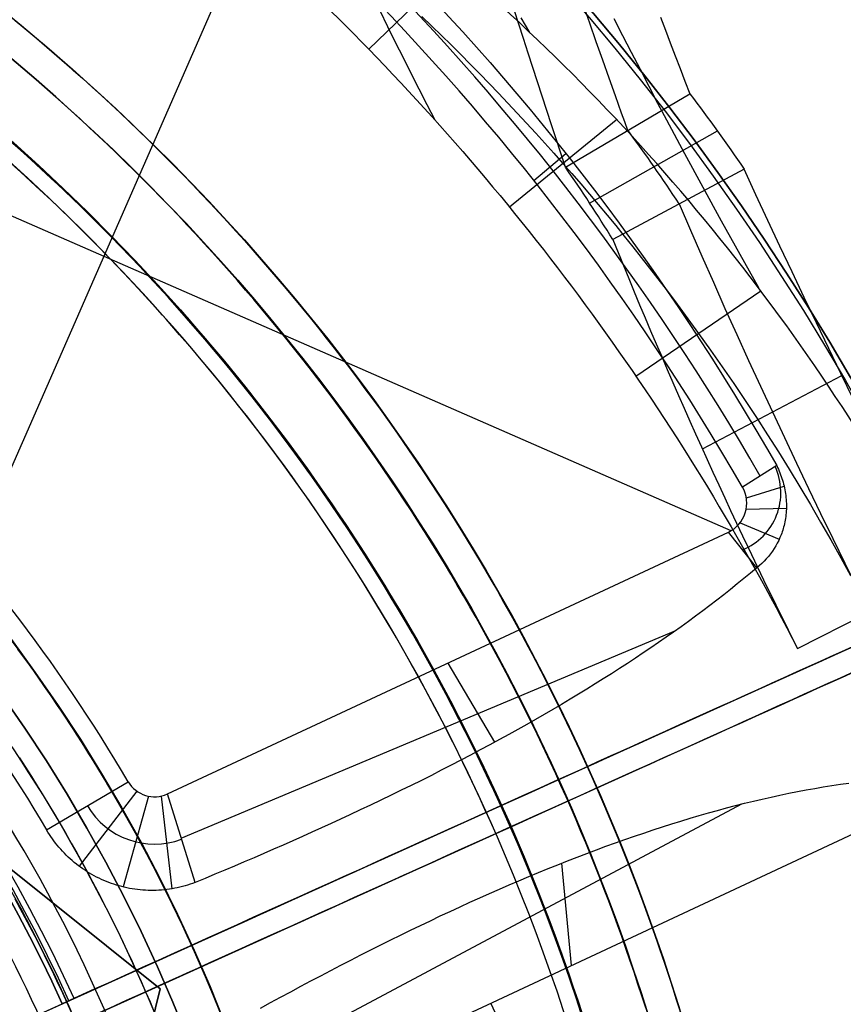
# Model space of a CAD drawing. Extents: x 5157 to 5867, y -156 to 1031.
# Tile 84 of 87: x 5558 to 5584, y 652 to 683. Entities that reach past the tile are written whole.
import ezdxf

# ---------------------------------------------------------------- set-up
doc = ezdxf.new("R2010")
doc.units = 0
doc.layers.add('1', color=7, linetype='CONTINUOUS')

msp = doc.modelspace()

# ---------------------------------------------------------------- linework, layer by layer
at = {"layer": '1', "color": 39}
for p, q in [((5566.06765821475, 687.1647306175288, 26.28278870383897), (5556.842507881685, 666.0895844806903, 26.28278870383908)), ((5569.387356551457, 682.1737194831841, 20.75628827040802), (5572.119830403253, 684.8238895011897, 17.38075532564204)), ((5580.81720692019, 666.9749674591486, 26.28278870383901), (5544.974017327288, 682.6644820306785, 26.28278870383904)), ((5575.593984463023, 678.4473185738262, 24.81700394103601), (5579.514404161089, 680.7682205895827, 22.63251758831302)), ((5573.821386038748, 677.1946076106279, 20.75603643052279), (5577.192151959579, 679.9445608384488, 18.13796637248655)), ((5576.353756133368, 677.3181105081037, 25.02150396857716), (5580.389534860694, 679.5939789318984, 23.03560585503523)), ((5574.593268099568, 678.033029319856, 26.28278870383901), (5575.602617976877, 678.884667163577, 28.66749294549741)), ((5581.226388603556, 678.3927728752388, 23.46114549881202), (5577.08449631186, 676.1726715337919, 25.24075963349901)), ((5577.813793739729, 671.8547740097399, 20.75608349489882), (5581.760001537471, 674.5449406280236, 19.08529479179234)), ((5579.910968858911, 669.5634916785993, 23.07117214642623), (5584.312262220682, 671.8742757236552, 22.1432993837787)), ((5582.256232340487, 669.0289023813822, 28.58469096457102), (5581.17828075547, 668.3478636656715, 26.28278870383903)), ((5581.298865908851, 668.0123862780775, 26.28278870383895), (5582.489033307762, 668.3831880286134, 28.70117698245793)), ((5581.295375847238, 667.6558952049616, 26.28278870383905), (5582.561557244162, 667.6854358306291, 28.98826604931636)), ((5581.100601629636, 667.224416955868, 26.28278870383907), (5582.33952053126, 666.7111679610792, 29.66183728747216)), ((5563.029802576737, 658.666223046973, 26.28278870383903), (5580.730507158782, 666.9291802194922, 26.28278870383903)), ((5581.631947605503, 665.8080011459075, 30.67570315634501), (5580.730507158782, 666.9291802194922, 26.28278870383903)), ((5582.913087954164, 663.2568645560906, 20.75656707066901), (5587.438909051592, 665.5621741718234, 20.66227602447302)), ((5532.290244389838, 639.6470234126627, 21.8499650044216), (5588.13784448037, 664.8866451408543, 21.84996500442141)), ((5532.206149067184, 638.7981108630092, 21.8499650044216), (5588.053749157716, 664.0377325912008, 21.84996500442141)), ((5563.467784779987, 657.2677076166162, 33.32812985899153), (5579.078263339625, 663.8289320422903, 33.32812985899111)), ((5571.880154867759, 662.7977016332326, 26.28278870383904), (5573.3542227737, 660.2962053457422, 37.30923663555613)), ((5559.216875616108, 657.5336068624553, 40.69069976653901), (5561.794493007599, 659.049910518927, 26.28278870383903)), ((5562.066591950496, 658.7534630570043, 26.28278870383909), (5560.245840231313, 656.3854850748, 40.6714728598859)), ((5563.905766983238, 655.8691921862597, 40.37347101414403), (5563.029802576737, 658.666223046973, 26.28278870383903)), ((5562.436178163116, 658.5943015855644, 26.28278870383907), (5561.637310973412, 655.7290680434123, 40.60315379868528)), ((5562.838508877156, 658.6003670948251, 26.28278870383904), (5563.167226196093, 655.6693339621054, 40.46966588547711)), ((5581.143832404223, 658.3466570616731, 33.30493165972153), (5566.268438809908, 650.4090127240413, 33.30493165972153)), ((5584.675961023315, 657.4022506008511, 26.28278870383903), (5566.885506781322, 649.088551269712, 26.28278870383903)), ((5575.780733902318, 653.2454009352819, 26.28278870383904), (5575.47622642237, 656.4818765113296, 36.94072651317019)), ((5560.214044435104, 652.2668342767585, 3.029030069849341), (5560.214044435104, 652.2668342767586, 40.73564239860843)), ((5532.290244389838, 639.6470234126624, 26.28278870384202), (5559.711745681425, 652.0398266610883, 26.28278870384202)), ((5532.290244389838, 639.6470234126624, 18.28278870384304), (5559.711745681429, 652.0398266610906, 18.28278870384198)), ((5559.711745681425, 652.0398266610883, 40.73630980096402), (5559.711745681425, 652.0398266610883, 26.28278870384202)), ((5559.711745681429, 652.0398266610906, 18.28278870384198), (5559.711745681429, 652.0398266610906, 3.030854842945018)), ((5589.006809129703, 618.3214746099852, 26.28278870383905), (5573.241045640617, 652.0585731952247, 26.282788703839))]:
    msp.add_line(p, q, dxfattribs=at)
at = {"layer": '1', "color": 8}
for p, q in [((5562.798669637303, 652.5138667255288, 271.000016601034), (5526.137509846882, 681.9240582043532, 271.000016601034)), ((5526.137509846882, 681.9240582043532, 275.000016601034), (5562.798669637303, 652.5138667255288, 275.000016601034)), ((5526.137509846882, 681.9240582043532, 273.000016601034), (5562.798669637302, 652.5138667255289, 273.000016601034)), ((5554.828684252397, 619.8061943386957, 271.000016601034), (5562.798669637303, 652.5138667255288, 271.000016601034)), ((5562.798669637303, 652.5138667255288, 275.000016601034), (5554.828684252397, 619.8061943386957, 275.000016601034)), ((5562.798669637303, 652.5138667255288, 273.000016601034), (5554.828684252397, 619.8061943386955, 273.000016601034)), ((5562.798669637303, 652.5138667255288, 271.000016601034), (5562.798669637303, 652.5138667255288, 275.000016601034))]:
    msp.add_line(p, q, dxfattribs=at)
at = {"layer": '1', "color": 35}
for points in [[(5558.226323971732, 683.0852138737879), (5558.535757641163, 682.8289856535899), (5558.843598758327, 682.5708435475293), (5559.149837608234, 682.3107992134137), (5559.454464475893, 682.0488643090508), (5559.757469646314, 681.7850504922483), (5560.058843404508, 681.5193694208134), (5560.358576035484, 681.2518327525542), (5560.656657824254, 680.9824521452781), (5560.953079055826, 680.711239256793), (5561.247830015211, 680.4382057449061), (5561.540900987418, 680.1633632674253), (5561.832282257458, 679.8867234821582), (5562.121964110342, 679.6082980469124), (5562.409936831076, 679.3280986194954), (5562.696190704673, 679.0461368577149), (5562.980716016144, 678.7624244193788), (5563.263503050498, 678.4769729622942), (5563.544542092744, 678.1897941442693), (5563.823823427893, 677.9008996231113), (5564.101337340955, 677.6103010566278), (5564.377074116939, 677.3180101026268), (5564.651024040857, 677.0240384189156), (5564.923177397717, 676.7283976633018), (5565.19352447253, 676.4310994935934), (5565.462055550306, 676.1321555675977), (5565.728760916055, 675.8315775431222), (5565.993630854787, 675.5293770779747), (5566.25665565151, 675.2255658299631), (5566.517825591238, 674.9201554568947), (5566.777130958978, 674.6131576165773), (5567.03456203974, 674.3045839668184), (5567.290109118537, 673.9944461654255), (5567.543762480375, 673.6827558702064), (5567.795512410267, 673.3695247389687), (5568.045349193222, 673.0547644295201), (5568.293263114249, 672.738486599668), (5568.53924445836, 672.4207029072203), (5568.783283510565, 672.1014250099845), (5569.025370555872, 671.7806645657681), (5569.265495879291, 671.4584332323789), (5569.503649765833, 671.1347426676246), (5569.739822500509, 670.8096045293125), (5569.974004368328, 670.4830304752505), (5570.2061856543, 670.1550321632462), (5570.436356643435, 669.8256212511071), (5570.664507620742, 669.4948093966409), (5570.890628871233, 669.1626082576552), (5571.114710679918, 668.8290294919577), (5571.336743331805, 668.494084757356), (5571.556717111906, 668.1577857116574), (5571.774622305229, 667.8201440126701), (5571.990449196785, 667.4811713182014), (5572.204188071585, 667.1408792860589), (5572.415829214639, 666.7992795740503), (5572.625362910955, 666.4563838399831), (5572.832779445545, 666.1122037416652), (5573.038069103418, 665.766750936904), (5573.241222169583, 665.4200370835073), (5573.442228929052, 665.0720738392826), (5573.641079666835, 664.7228728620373), (5573.837764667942, 664.3724458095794), (5574.03227421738, 664.0208043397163), (5574.224599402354, 663.6679606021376), (5574.414734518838, 663.3139287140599), (5574.602674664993, 662.9587232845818), (5574.788414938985, 662.6023589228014), (5574.971950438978, 662.2448502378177), (5575.153276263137, 661.886211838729), (5575.332387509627, 661.5264583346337), (5575.509279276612, 661.1656043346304), (5575.683946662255, 660.8036644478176), (5575.856384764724, 660.4406532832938), (5576.02658868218, 660.0765854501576), (5576.194553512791, 659.7114755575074), (5576.360274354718, 659.3453382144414), (5576.523746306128, 658.9781880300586), (5576.684964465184, 658.6100396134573), (5576.843923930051, 658.2409075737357), (5577.000619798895, 657.8708065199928), (5577.155047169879, 657.4997510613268), (5577.307201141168, 657.1277558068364), (5577.457076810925, 656.7548353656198), (5577.604669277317, 656.3810043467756), (5577.749973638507, 656.0062773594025), (5577.892984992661, 655.6306690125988), (5578.033698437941, 655.254193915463), (5578.172109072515, 654.8768666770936), (5578.308211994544, 654.4987019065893), (5578.442002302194, 654.1197142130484), (5578.57347509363, 653.7399182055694), (5578.702625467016, 653.3593284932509), (5578.829448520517, 652.9779596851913), (5578.953939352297, 652.5958263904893), (5579.076093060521, 652.2129432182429), (5579.195904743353, 651.8293247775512)], [(5578.122457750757, 651.9120575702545), (5578.00216926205, 652.2890943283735), (5577.879579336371, 652.6653926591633), (5577.754692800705, 653.0409381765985), (5577.627514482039, 653.4157164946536), (5577.498049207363, 653.7897132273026), (5577.366301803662, 654.1629139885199), (5577.232277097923, 654.5353043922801), (5577.095979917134, 654.9068700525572), (5576.957415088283, 655.2775965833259), (5576.816587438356, 655.6474695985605), (5576.673501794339, 656.0164747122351), (5576.528162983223, 656.3845975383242), (5576.38057583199, 656.7518236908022), (5576.230745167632, 657.1181387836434), (5576.078675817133, 657.4835284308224), (5575.92437260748, 657.847978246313), (5575.767840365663, 658.2114738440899), (5575.609083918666, 658.5740008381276), (5575.448108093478, 658.9355448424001), (5575.284917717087, 659.296091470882), (5575.119517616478, 659.6556263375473), (5574.951912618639, 660.0141350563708), (5574.782107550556, 660.3716032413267), (5574.610107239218, 660.7280165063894), (5574.435916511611, 661.0833604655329), (5574.259540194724, 661.4376207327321), (5574.080983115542, 661.7907829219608), (5573.900250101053, 662.1428326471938), (5573.717345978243, 662.4937555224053), (5573.532275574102, 662.8435371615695), (5573.345043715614, 663.192163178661), (5573.155655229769, 663.5396191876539), (5572.964115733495, 663.8858912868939), (5572.770434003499, 664.2309675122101), (5572.574619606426, 664.5748363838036), (5572.376682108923, 664.917486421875), (5572.176631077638, 665.2589061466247), (5571.974476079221, 665.5990840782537), (5571.770226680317, 665.9380087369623), (5571.563892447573, 666.2756686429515), (5571.355482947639, 666.6120523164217), (5571.14500774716, 666.9471482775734), (5570.932476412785, 667.2809450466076), (5570.71789851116, 667.6134311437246), (5570.501283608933, 667.9445950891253), (5570.282641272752, 668.2744254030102), (5570.061981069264, 668.6029106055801), (5569.839312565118, 668.9300392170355), (5569.614645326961, 669.2557997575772), (5569.387988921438, 669.5801807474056), (5569.159352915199, 669.9031707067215), (5568.928746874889, 670.2247581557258), (5568.696180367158, 670.5449316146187), (5568.461662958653, 670.8636796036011), (5568.22520421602, 671.1809906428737), (5567.986813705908, 671.4968532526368), (5567.746500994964, 671.8112559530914), (5567.504275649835, 672.124187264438), (5567.26014723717, 672.4356357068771), (5567.014125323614, 672.7455898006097), (5566.766219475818, 673.054038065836), (5566.516439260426, 673.3609690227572), (5566.264794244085, 673.6663711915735), (5566.011293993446, 673.9702330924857), (5565.755948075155, 674.2725432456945), (5565.498766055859, 674.5732901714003), (5565.239757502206, 674.8724623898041), (5564.978931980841, 675.1700484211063), (5564.716299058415, 675.4660367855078), (5564.451868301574, 675.7604160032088), (5564.185649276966, 676.0531745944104), (5563.917651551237, 676.344301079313), (5563.647884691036, 676.6337839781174), (5563.37635826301, 676.9216118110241), (5563.103081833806, 677.2077730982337), (5562.828064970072, 677.4922563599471), (5562.551317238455, 677.7750501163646), (5562.272848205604, 678.0561428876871), (5561.992667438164, 678.3355231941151), (5561.710784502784, 678.6131795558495), (5561.427208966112, 678.8891004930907), (5561.141950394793, 679.1632745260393), (5560.855018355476, 679.4356901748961), (5560.566422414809, 679.7063359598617), (5560.27617213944, 679.9752004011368), (5559.984277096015, 680.242272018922), (5559.690746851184, 680.507539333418), (5559.39559097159, 680.7709908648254), (5559.098819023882, 681.0326151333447), (5558.80044057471, 681.2924006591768), (5558.500465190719, 681.5503359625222), (5558.198902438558, 681.8064095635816)], [(5576.093866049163, 651.7301915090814), (5575.957467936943, 652.1465775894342), (5575.818132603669, 652.5620069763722), (5575.675869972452, 652.9764599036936), (5575.530689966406, 653.389916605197), (5575.382602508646, 653.8023573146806), (5575.231617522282, 654.2137622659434), (5575.077744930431, 654.6241116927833), (5574.920994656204, 655.0333858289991), (5574.761376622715, 655.4415649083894), (5574.598900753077, 655.8486291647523), (5574.433576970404, 656.2545588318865), (5574.265415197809, 656.6593341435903), (5574.094425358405, 657.0629353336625), (5573.920617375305, 657.4653426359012), (5573.744001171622, 657.866536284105), (5573.56458667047, 658.2664965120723), (5573.382383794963, 658.6652035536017), (5573.197402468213, 659.0626376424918), (5573.009652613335, 659.4587790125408), (5572.81914415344, 659.8536078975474), (5572.625887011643, 660.2471045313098), (5572.429891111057, 660.6392491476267), (5572.231166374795, 661.0300219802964), (5572.029722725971, 661.4194032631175), (5571.825570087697, 661.8073732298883), (5571.618718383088, 662.1939121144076), (5571.409177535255, 662.5790001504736), (5571.196957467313, 662.9626175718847), (5570.982068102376, 663.3447446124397), (5570.764519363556, 663.7253615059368), (5570.544321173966, 664.1044484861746), (5570.32148345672, 664.4819857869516), (5570.09601613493, 664.8579536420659), (5569.867929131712, 665.2323322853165), (5569.637232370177, 665.6051019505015), (5569.403935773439, 665.9762428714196), (5569.168049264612, 666.3457352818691), (5568.929582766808, 666.7135594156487), (5568.688546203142, 667.0796955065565), (5568.444949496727, 667.4441237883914), (5568.198802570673, 667.8068244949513), (5567.950115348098, 668.1677778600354), (5567.698897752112, 668.5269641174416), (5567.44515970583, 668.8843635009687), (5567.188911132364, 669.2399562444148), (5566.93016195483, 669.5937225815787), (5566.668922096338, 669.945642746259), (5566.405201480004, 670.2956969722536), (5566.139010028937, 670.6438654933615), (5565.870357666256, 670.9901285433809), (5565.599254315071, 671.3344663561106), (5565.3257110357, 671.6768602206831), (5565.049743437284, 672.0172956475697), (5564.771368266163, 672.3557592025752), (5564.490602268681, 672.692237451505), (5564.207462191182, 673.0267169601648), (5563.921964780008, 673.3591842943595), (5563.634126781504, 673.6896260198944), (5563.343964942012, 674.0180287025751), (5563.051496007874, 674.3443789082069), (5562.756736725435, 674.6686632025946), (5562.459703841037, 674.9908681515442), (5562.160414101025, 675.3109803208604), (5561.858884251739, 675.6289862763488), (5561.555131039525, 675.9448725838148), (5561.249171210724, 676.2586258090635), (5560.94102151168, 676.5702325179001), (5560.630698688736, 676.8796792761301), (5560.318219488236, 677.1869526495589), (5560.003600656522, 677.4920392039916), (5559.686858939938, 677.7949255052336), (5559.368011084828, 678.09559811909), (5559.047073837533, 678.3940436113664), (5558.724063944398, 678.6902485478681), (5558.398998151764, 678.9841994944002), (5558.071893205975, 679.2758830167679)], [(5558.086639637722, 679.2925215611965), (5558.413860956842, 679.0007342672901), (5558.739042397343, 678.7066787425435), (5559.062167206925, 678.410368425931), (5559.383218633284, 678.1118167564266), (5559.702179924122, 677.8110371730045), (5560.019034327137, 677.5080431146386), (5560.333765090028, 677.2028480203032), (5560.646355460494, 676.8954653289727), (5560.956788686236, 676.5859084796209), (5561.265048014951, 676.2741909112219), (5561.571116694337, 675.9603260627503), (5561.874977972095, 675.6443273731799), (5562.176615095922, 675.3262082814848), (5562.476011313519, 675.0059822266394), (5562.773149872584, 674.6836626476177), (5563.068014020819, 674.3592629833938), (5563.360587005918, 674.0327966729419), (5563.650852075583, 673.7042771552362), (5563.938792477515, 673.3737178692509), (5564.224391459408, 673.04113225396), (5564.507632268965, 672.7065337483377), (5564.788498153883, 672.3699357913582), (5565.066972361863, 672.0313518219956), (5565.343038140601, 671.6907952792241), (5565.616678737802, 671.3482796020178), (5565.887878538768, 671.0038192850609), (5566.156626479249, 670.657433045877), (5566.422912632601, 670.3091406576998), (5566.686727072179, 669.958961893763), (5566.94805987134, 669.6069165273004), (5567.206901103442, 669.2530243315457), (5567.46324084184, 668.8973050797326), (5567.717069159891, 668.5397785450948), (5567.968376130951, 668.180464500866), (5568.217151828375, 667.8193827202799), (5568.463386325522, 667.45655297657), (5568.707069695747, 667.0919950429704), (5568.948192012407, 666.7257286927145), (5569.186743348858, 666.3577736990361), (5569.422713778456, 665.9881498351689), (5569.656093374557, 665.6168768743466), (5569.886872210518, 665.243974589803), (5570.115040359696, 664.8694627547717), (5570.340587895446, 664.4933611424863), (5570.563504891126, 664.1156895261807), (5570.783781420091, 663.7364676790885), (5571.001407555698, 663.3557153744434), (5571.216373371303, 662.9734523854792), (5571.428668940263, 662.5896984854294), (5571.638284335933, 662.2044734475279), (5571.845209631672, 661.8177970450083), (5572.049434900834, 661.4296890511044), (5572.250950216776, 661.0401692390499), (5572.449745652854, 660.6492573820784), (5572.645811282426, 660.2569732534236), (5572.839137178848, 659.8633366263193), (5573.029713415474, 659.4683672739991), (5573.217530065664, 659.0720849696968), (5573.402577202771, 658.674509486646), (5573.584844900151, 658.2756605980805), (5573.764323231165, 657.875558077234), (5573.941002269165, 657.4742216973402), (5574.11487208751, 657.0716712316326), (5574.285922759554, 656.6679264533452), (5574.454144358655, 656.2630071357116), (5574.619526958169, 655.8569330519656), (5574.782060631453, 655.4497239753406), (5574.941735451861, 655.0413996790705), (5575.098541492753, 654.631979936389), (5575.252468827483, 654.2214845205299), (5575.403507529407, 653.8099332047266), (5575.551647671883, 653.3973457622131), (5575.696879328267, 652.9837419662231), (5575.839192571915, 652.5691415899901), (5575.978577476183, 652.153564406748), (5576.115024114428, 651.7370301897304)], [(5576.115024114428, 651.7370301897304), (5575.978577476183, 652.153564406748), (5575.839192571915, 652.5691415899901), (5575.696879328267, 652.9837419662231), (5575.551647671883, 653.3973457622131), (5575.403507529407, 653.8099332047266), (5575.252468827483, 654.2214845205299), (5575.098541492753, 654.631979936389), (5574.941735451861, 655.0413996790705), (5574.782060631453, 655.4497239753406), (5574.619526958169, 655.8569330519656), (5574.454144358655, 656.2630071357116), (5574.285922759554, 656.6679264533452), (5574.11487208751, 657.0716712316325), (5573.941002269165, 657.47422169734), (5573.764323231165, 657.8755580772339), (5573.584844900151, 658.2756605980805), (5573.402577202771, 658.674509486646), (5573.217530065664, 659.0720849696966), (5573.029713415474, 659.468367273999), (5572.839137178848, 659.8633366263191), (5572.645811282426, 660.2569732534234), (5572.449745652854, 660.6492573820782), (5572.250950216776, 661.0401692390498), (5572.049434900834, 661.4296890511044), (5571.845209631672, 661.8177970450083), (5571.638284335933, 662.2044734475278), (5571.428668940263, 662.5896984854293), (5571.216373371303, 662.973452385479), (5571.001407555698, 663.3557153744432), (5570.783781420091, 663.7364676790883), (5570.563504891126, 664.1156895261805), (5570.340587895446, 664.493361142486), (5570.115040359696, 664.8694627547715), (5569.886872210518, 665.2439745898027), (5569.656093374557, 665.6168768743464), (5569.422713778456, 665.9881498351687), (5569.186743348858, 666.3577736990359), (5568.948192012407, 666.7257286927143), (5568.707069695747, 667.0919950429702), (5568.463386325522, 667.4565529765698), (5568.217151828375, 667.8193827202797), (5567.968376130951, 668.1804645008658), (5567.717069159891, 668.5397785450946), (5567.46324084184, 668.8973050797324), (5567.206901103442, 669.2530243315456), (5566.94805987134, 669.6069165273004), (5566.686727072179, 669.958961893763), (5566.422912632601, 670.3091406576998), (5566.156626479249, 670.6574330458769), (5565.887878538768, 671.0038192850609), (5565.616678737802, 671.3482796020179), (5565.343038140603, 671.6907952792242), (5565.066972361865, 672.0313518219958), (5564.788498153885, 672.3699357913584), (5564.507632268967, 672.706533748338), (5564.22439145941, 673.0411322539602), (5563.938792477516, 673.3737178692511), (5563.650852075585, 673.7042771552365), (5563.36058700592, 674.0327966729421), (5563.068014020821, 674.3592629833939), (5562.773149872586, 674.6836626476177), (5562.476011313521, 675.0059822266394), (5562.176615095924, 675.3262082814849), (5561.874977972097, 675.64432737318), (5561.571116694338, 675.9603260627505), (5561.265048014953, 676.2741909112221), (5560.956788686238, 676.5859084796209), (5560.646355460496, 676.8954653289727), (5560.33376509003, 677.2028480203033), (5560.019034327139, 677.5080431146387), (5559.702179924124, 677.8110371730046), (5559.383218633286, 678.1118167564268), (5559.062167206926, 678.4103684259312), (5558.739042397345, 678.7066787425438), (5558.413860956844, 679.0007342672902), (5558.086639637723, 679.2925215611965)], [(5564.667462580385, 651.8503395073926), (5564.530458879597, 652.1867331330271), (5564.391103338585, 652.5221701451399), (5564.249404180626, 652.8566341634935), (5564.105369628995, 653.1901088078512), (5563.95900790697, 653.5225776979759), (5563.810327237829, 653.8540244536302), (5563.659335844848, 654.1844326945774), (5563.506041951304, 654.51378604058), (5563.350453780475, 654.8420681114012), (5563.192579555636, 655.1692625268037), (5563.032427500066, 655.4953529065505), (5562.870005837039, 655.8203228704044), (5562.705322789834, 656.1441560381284), (5562.538386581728, 656.4668360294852), (5562.369205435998, 656.7883464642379), (5562.19778757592, 657.1086709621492), (5562.024141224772, 657.4277931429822), (5561.84827460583, 657.7456966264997), (5561.670195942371, 658.0623650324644), (5561.489913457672, 658.3777819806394), (5561.30743537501, 658.6919310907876), (5561.122769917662, 659.004795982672), (5560.935925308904, 659.3163602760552), (5560.746909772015, 659.6266075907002), (5560.555731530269, 659.93552154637), (5560.362398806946, 660.2430857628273), (5560.166919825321, 660.549283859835), (5559.969302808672, 660.8540994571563), (5559.769555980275, 661.1575161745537), (5559.567687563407, 661.4595176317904), (5559.363705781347, 661.7600874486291), (5559.157618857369, 662.0592092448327), (5558.949435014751, 662.3568666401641), (5558.73916247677, 662.6530432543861), (5558.526809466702, 662.9477227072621), (5558.312384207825, 663.2408886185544)], [(5558.360972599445, 659.8023525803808), (5558.551257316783, 659.5088467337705), (5558.739483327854, 659.2140096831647), (5558.925642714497, 658.9178572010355), (5559.109727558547, 658.6204050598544), (5559.29172994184, 658.3216690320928), (5559.471641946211, 658.0216648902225), (5559.649455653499, 657.7204084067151), (5559.825163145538, 657.4179153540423), (5559.998756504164, 657.1142015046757), (5560.170227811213, 656.809282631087), (5560.339569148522, 656.5031745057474), (5560.506772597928, 656.1958929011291), (5560.671830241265, 655.8874535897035), (5560.834734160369, 655.5778723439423), (5560.99547643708, 655.2671649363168), (5561.154049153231, 654.9553471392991), (5561.310444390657, 654.6424347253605), (5561.464654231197, 654.3284434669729), (5561.616670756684, 654.0133891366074), (5561.766486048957, 653.6972875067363), (5561.914092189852, 653.3801543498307), (5562.059481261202, 653.0620054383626), (5562.202645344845, 652.7428565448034), (5562.343576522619, 652.4227234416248), (5562.482266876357, 652.1016219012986), (5562.618708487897, 651.779567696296)], [(5560.003214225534, 651.7664391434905), (5559.86695836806, 652.0701878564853), (5559.728584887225, 652.3729848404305), (5559.588101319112, 652.6748150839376), (5559.445515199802, 652.9756635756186), (5559.300834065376, 653.275515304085), (5559.154065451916, 653.5743552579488), (5559.005216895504, 653.8721684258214), (5558.854295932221, 654.1689397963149), (5558.701310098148, 654.4646543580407), (5558.546266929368, 654.7592970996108), (5558.389173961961, 655.0528530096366), (5558.23003873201, 655.3453070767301)], [(5558.230038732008, 655.3453070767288), (5558.389173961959, 655.0528530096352), (5558.546266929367, 654.7592970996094), (5558.701310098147, 654.4646543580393), (5558.854295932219, 654.1689397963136), (5559.005216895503, 653.8721684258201), (5559.154065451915, 653.5743552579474), (5559.300834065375, 653.2755153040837), (5559.445515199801, 652.9756635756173), (5559.588101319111, 652.6748150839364), (5559.728584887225, 652.3729848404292), (5559.866958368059, 652.0701878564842), (5560.003214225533, 651.7664391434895)]]:
    msp.add_lwpolyline(points, dxfattribs=at)
at = {"layer": '1', "color": 39}
for points in [[(5577.558011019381, 679.6100290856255, 23.72263406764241), (5577.461306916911, 679.8805179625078, 23.83515610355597), (5577.363954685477, 680.1532515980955, 23.94630796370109), (5577.265965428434, 680.4281852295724, 24.05609446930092), (5577.167350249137, 680.7052740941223, 24.16452044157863), (5576.968286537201, 681.265738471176, 24.37731007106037), (5576.766852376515, 681.8342866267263, 24.58471542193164), (5576.563136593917, 682.4105604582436, 24.78677506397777), (5576.357228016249, 682.9942018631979, 24.98352756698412), (5576.149215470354, 683.584852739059, 25.175011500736)], [(5569.733319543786, 683.3937886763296, 21.99629356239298), (5569.975503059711, 682.8978459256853, 21.82370697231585), (5570.21947664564, 682.4030320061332, 21.64960788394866), (5570.465237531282, 681.9093554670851, 21.47399629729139), (5570.712782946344, 681.4168248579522, 21.29687221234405), (5570.962110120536, 680.9254487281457, 21.11823562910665), (5571.213216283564, 680.4352356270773, 20.93808654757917), (5571.466098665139, 679.9461941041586, 20.75642496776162)], [(5571.063716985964, 683.2042712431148, 19.08531853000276), (5571.371753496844, 682.9078324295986, 19.10634626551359), (5571.678217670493, 682.6096145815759, 19.12780418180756), (5571.983089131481, 682.3096204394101, 19.14968934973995), (5572.286347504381, 682.0078527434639, 19.17199884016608), (5572.587972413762, 681.7043142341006, 19.19472972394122), (5572.887943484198, 681.3990076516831, 19.21787907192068), (5573.186240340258, 681.0919357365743, 19.24144395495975), (5573.482842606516, 680.7831012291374, 19.26542144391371), (5573.77772990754, 680.4725068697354, 19.28980860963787), (5574.070881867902, 680.1601553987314, 19.31460252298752), (5574.362278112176, 679.8460495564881, 19.33980025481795), (5574.65189826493, 679.5301920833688, 19.36539887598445), (5574.939721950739, 679.2125857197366, 19.39139545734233), (5575.225728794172, 678.8932332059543, 19.41778706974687), (5575.5098984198, 678.572137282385, 19.44457078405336), (5575.792252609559, 678.2492544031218, 19.47174615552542), (5576.072732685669, 677.9246412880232, 19.499298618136), (5576.351322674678, 677.5983088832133, 19.5272159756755), (5576.628006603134, 677.2702681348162, 19.55548603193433), (5576.902768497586, 676.9405299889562, 19.58409659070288), (5577.175592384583, 676.609105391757, 19.61303545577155), (5577.446462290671, 676.276005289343, 19.64229043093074), (5577.715362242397, 675.9412406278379, 19.67184931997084), (5577.982276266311, 675.6048223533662, 19.70169992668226), (5578.247188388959, 675.2667614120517, 19.7318300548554), (5578.510082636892, 674.9270687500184, 19.76222750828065), (5578.770943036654, 674.5857553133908, 19.79288009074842), (5579.029753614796, 674.2428320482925, 19.8237756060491), (5579.286498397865, 673.8983099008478, 19.8549018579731), (5579.54116141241, 673.5521998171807, 19.8862466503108), (5579.793726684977, 673.2045127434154, 19.91779778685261), (5580.168573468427, 672.6800941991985, 19.96548151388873), (5580.538608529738, 672.1521844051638, 20.01356671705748), (5580.903775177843, 671.6208150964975, 20.06201811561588), (5581.264016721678, 671.0860180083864, 20.11080042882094), (5581.619276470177, 670.5478248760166, 20.15987837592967), (5581.969497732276, 670.0062674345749, 20.2092166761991), (5582.314623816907, 669.4613774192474, 20.25878004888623), (5582.654598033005, 668.9131865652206, 20.30853321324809), (5582.989363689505, 668.361726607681, 20.35844088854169), (5583.318864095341, 667.8070292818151, 20.40846779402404), (5583.643042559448, 667.2491263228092, 20.45857864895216), (5583.96184239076, 666.6880494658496, 20.50873817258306), (5584.275206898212, 666.123830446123, 20.55891108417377), (5584.583079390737, 665.5565009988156, 20.60906210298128)], [(5574.187470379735, 683.1712851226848, 17.85944052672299), (5574.458022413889, 682.7061446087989, 17.7165050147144)], [(5577.120504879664, 683.149380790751, 21.2287149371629), (5577.392944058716, 682.6134971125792, 21.10021424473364), (5577.667174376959, 682.0782431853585, 20.9707432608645), (5577.943176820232, 681.5436146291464, 20.84030090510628), (5578.220932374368, 681.0096070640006, 20.7088860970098), (5578.500422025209, 680.4762161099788, 20.57649775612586), (5578.781626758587, 679.9434373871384, 20.4431348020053), (5579.349105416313, 678.8796991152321, 20.17348073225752), (5579.923216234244, 677.818357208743, 19.89991524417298), (5580.503807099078, 676.759376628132, 19.62242969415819), (5581.090725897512, 675.7027223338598, 19.34101543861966), (5581.683820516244, 674.6483592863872, 19.05566383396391)], [(5578.586842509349, 683.188073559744, 23.47555360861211), (5578.742669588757, 682.7814811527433, 23.34565163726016), (5578.898143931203, 682.3758836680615, 23.21163743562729), (5579.053160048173, 681.9715199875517, 23.07341396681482), (5579.207612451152, 681.5686289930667, 22.93088419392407), (5579.361395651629, 681.1674495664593, 22.78395108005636), (5579.514404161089, 680.7682205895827, 22.63251758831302)], [(5587.438909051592, 665.5621741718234, 20.66227602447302), (5587.042787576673, 666.3496981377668, 20.86173452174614), (5586.645766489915, 667.1422797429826, 21.05764374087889), (5586.248542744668, 667.9386573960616, 21.24995464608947), (5585.851813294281, 668.7375695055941, 21.43861820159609), (5585.456275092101, 669.5377544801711, 21.62358537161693), (5585.06262509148, 670.3379507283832, 21.80480712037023), (5584.671560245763, 671.1368966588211, 21.98223441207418), (5584.283777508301, 671.9333306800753, 22.15581821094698), (5583.896836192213, 672.7324794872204, 22.32689549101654), (5583.510685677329, 673.5346916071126, 22.49566627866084), (5583.125611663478, 674.3396184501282, 22.66215362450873), (5582.741899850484, 675.146911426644, 22.82638057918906), (5582.35983593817, 675.9562219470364, 22.98837019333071), (5581.979705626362, 676.767201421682, 23.14814551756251), (5581.601794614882, 677.5795012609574, 23.30572960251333), (5581.226388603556, 678.3927728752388, 23.46114549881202)], [(5579.17704274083, 677.2943403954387, 24.34155410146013), (5579.533555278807, 676.4682897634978, 24.13481561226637), (5579.893872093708, 675.6424772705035, 23.92497417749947), (5580.25770244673, 674.8174436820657, 23.71211593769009), (5580.624755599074, 673.9937297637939, 23.49632703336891), (5580.994740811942, 673.1718762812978, 23.27769360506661), (5581.367367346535, 672.3524240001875, 23.05630179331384), (5581.742344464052, 671.5359136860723, 22.83223773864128), (5582.119381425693, 670.722886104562, 22.6055875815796), (5582.498187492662, 669.9138820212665, 22.37643746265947), (5582.878471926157, 669.1094422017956, 22.14487352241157), (5583.259943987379, 668.3101074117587, 21.91098190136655), (5583.642312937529, 667.5164184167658, 21.6748487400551), (5584.025288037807, 666.7289159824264, 21.43656017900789), (5584.408578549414, 665.9481408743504, 21.19620235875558), (5584.791893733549, 665.1746338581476, 20.95386141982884), (5585.174942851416, 664.4089356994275, 20.70962350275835)], [(5582.256232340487, 669.0289023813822, 28.58469096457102), (5582.283498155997, 668.9723858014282, 28.58864981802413), (5582.30954035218, 668.915477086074, 28.59392880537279), (5582.334350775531, 668.8582049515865, 28.6005190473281), (5582.357921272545, 668.8005981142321, 28.60841166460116), (5582.380243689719, 668.7426852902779, 28.6175977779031), (5582.40130987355, 668.6844951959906, 28.62806850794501), (5582.42111167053, 668.6260565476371, 28.639814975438), (5582.439640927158, 668.5673980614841, 28.65282830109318), (5582.457245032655, 668.5072784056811, 28.66742237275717), (5582.473445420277, 668.4472039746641, 28.6832620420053), (5582.488253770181, 668.3871907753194, 28.70032485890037), (5582.50168176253, 668.3272548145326, 28.71858837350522), (5582.513741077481, 668.2674120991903, 28.73803013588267), (5582.524443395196, 668.2076786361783, 28.75862769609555), (5582.533800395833, 668.1480704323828, 28.78035860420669), (5582.541823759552, 668.0886034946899, 28.8032004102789), (5582.548890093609, 668.0256705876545, 28.82863073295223), (5582.554455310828, 667.9631625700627, 28.85516590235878), (5582.558543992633, 667.9010949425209, 28.88277116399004), (5582.56118072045, 667.8394832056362, 28.91141176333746), (5582.562390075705, 667.7783428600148, 28.94105294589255), (5582.562196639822, 667.7176894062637, 28.97165995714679), (5582.560624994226, 667.6575383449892, 29.00319804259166), (5582.557699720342, 667.5979051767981, 29.03563244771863), (5582.553445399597, 667.538805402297, 29.06892841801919), (5582.547886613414, 667.4802545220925, 29.10305119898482), (5582.54104794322, 667.4222680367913, 29.137966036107), (5582.532953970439, 667.3648614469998, 29.17363817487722), (5582.523629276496, 667.3080502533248, 29.21003286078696), (5582.513098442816, 667.2518499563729, 29.24711533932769), (5582.501386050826, 667.1962760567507, 29.2848508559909), (5582.488516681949, 667.1413440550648, 29.32320465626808), (5582.475627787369, 667.0911952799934, 29.35914319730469), (5582.461804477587, 667.0416536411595, 29.39552681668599), (5582.447059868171, 666.9927200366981, 29.43234101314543), (5582.431407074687, 666.9443953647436, 29.46957128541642), (5582.4148592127, 666.8966805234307, 29.50720313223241), (5582.397429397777, 666.8495764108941, 29.54522205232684), (5582.379130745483, 666.8030839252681, 29.58361354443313), (5582.359976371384, 666.7572039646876, 29.62236310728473), (5582.319152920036, 666.6672852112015, 29.70087844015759), (5582.275063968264, 666.5798273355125, 29.78065204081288), (5582.227814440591, 666.4948375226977, 29.8615678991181), (5582.177509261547, 666.412322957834, 29.94351000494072), (5582.119973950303, 666.3261469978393, 30.03286401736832), (5582.059115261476, 666.242861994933, 30.12316258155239), (5581.995072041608, 666.1625418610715, 30.21424344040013), (5581.927983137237, 666.0852605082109, 30.30594433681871), (5581.857987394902, 666.0110918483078, 30.3981030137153), (5581.785223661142, 665.9401097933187, 30.4905572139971), (5581.709830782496, 665.8723882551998, 30.58314468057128), (5581.631947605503, 665.8080011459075, 30.67570315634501)], [(5581.631947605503, 665.8080011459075, 30.67570315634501), (5581.428125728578, 665.6363920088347, 30.91603740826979), (5581.221487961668, 665.4652069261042, 31.15391241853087), (5581.01205349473, 665.294449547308, 31.38931183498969), (5580.799841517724, 665.1241235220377, 31.62221930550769), (5580.58487122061, 664.9542324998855, 31.85261847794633), (5580.367161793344, 664.7847801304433, 32.08049300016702), (5580.146732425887, 664.6157700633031, 32.30582652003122), (5579.923602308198, 664.4472059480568, 32.52860268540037), (5579.697790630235, 664.2790914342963, 32.74880514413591), (5579.469316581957, 664.1114301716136, 32.96641754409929), (5579.238199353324, 663.9442258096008, 33.18142353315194), (5579.004458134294, 663.7774819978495, 33.3938067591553), (5578.768112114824, 663.6112023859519, 33.60355086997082), (5578.529180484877, 663.4453906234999, 33.81063951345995), (5578.287682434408, 663.2800503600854, 34.01505633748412), (5578.043637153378, 663.1151852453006, 34.21678498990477), (5577.797063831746, 662.9507989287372, 34.41580911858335), (5577.547981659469, 662.7868950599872, 34.6121123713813), (5577.296409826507, 662.6234772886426, 34.80567839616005), (5577.04236752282, 662.4605492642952, 34.99649084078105), (5576.785873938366, 662.2981146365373, 35.18453335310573), (5576.526948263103, 662.1361770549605, 35.36978958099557), (5576.265609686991, 661.9747401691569, 35.55224317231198), (5576.001877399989, 661.8138076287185, 35.73187777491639), (5575.735770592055, 661.6533830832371, 35.90867703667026), (5575.467308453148, 661.4934701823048, 36.08262460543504), (5575.196510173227, 661.3340725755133, 36.25370412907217), (5574.923394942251, 661.1751939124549, 36.42189925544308), (5574.64798195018, 661.0168378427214, 36.58719363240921), (5574.370290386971, 660.8590080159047, 36.74957090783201), (5574.090339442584, 660.7017080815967, 36.90901472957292), (5573.808148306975, 660.5449416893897, 37.06550874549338), (5573.50918122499, 660.3807529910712, 37.22677949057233), (5573.208107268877, 660.2173098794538, 37.38458184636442), (5572.904957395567, 660.054608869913, 37.53890520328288), (5572.599762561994, 659.8926464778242, 37.68973895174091), (5572.292553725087, 659.7314192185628, 37.83707248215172), (5571.983361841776, 659.5709236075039, 37.9808951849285), (5571.672217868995, 659.411156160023, 38.12119645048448), (5571.359152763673, 659.2521133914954, 38.25796566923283), (5571.044197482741, 659.0937918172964, 38.39119223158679), (5570.727382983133, 658.9361879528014, 38.52086552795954), (5570.408740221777, 658.7792983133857, 38.64697494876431), (5570.088300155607, 658.6231194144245, 38.76950988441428), (5569.766093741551, 658.4676477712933, 38.88845972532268), (5569.442151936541, 658.3128798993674, 39.00381386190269), (5569.11650569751, 658.158812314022, 39.11556168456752), (5568.789185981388, 658.0054415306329, 39.22369258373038), (5568.491767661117, 657.8673404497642, 39.31835453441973), (5568.19319406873, 657.7298758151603, 39.40999161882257), (5567.893490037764, 657.5930422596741, 39.49860057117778), (5567.592680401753, 657.4568344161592, 39.58417812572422), (5567.290789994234, 657.3212469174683, 39.66672101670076), (5566.987843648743, 657.1862743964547, 39.74622597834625), (5566.683866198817, 657.0519114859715, 39.82268974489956), (5566.378882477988, 656.9181528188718, 39.89610905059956), (5566.072917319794, 656.784993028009, 39.96648062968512), (5565.765995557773, 656.6524267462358, 40.03380121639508), (5565.458142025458, 656.5204486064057, 40.09806754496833), (5565.149381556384, 656.3890532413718, 40.15927634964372), (5564.83973898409, 656.2582352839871, 40.21742436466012), (5564.529239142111, 656.1279893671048, 40.27250832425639), (5564.217906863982, 655.9983101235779, 40.32452496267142), (5563.905766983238, 655.8691921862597, 40.37347101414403)], [(5565.968960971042, 651.904686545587, 40.27145750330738), (5566.286367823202, 652.0786382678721, 40.21233761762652), (5566.603578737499, 652.2512975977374, 40.14972085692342), (5566.920581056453, 652.4226327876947, 40.08361311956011), (5567.237362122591, 652.5926120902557, 40.01402030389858), (5567.553909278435, 652.7612037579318, 39.9409483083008), (5567.87020986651, 652.9283760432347, 39.86440303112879), (5568.186251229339, 653.0940971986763, 39.78439037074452), (5568.502020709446, 653.2583354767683, 39.70091622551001), (5568.817505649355, 653.4210591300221, 39.61398649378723), (5569.13269339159, 653.5822364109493, 39.52360707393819), (5569.447571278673, 653.741835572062, 39.42978386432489), (5569.76212665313, 653.8998248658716, 39.33252276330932), (5570.076346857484, 654.0561725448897, 39.23182966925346), (5570.390219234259, 654.2108468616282, 39.12771048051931), (5570.703731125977, 654.3638160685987, 39.02017109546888), (5571.016869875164, 654.5150484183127, 38.90921741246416), (5571.329622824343, 654.6645121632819, 38.79485532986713), (5571.641977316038, 654.812175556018, 38.6770907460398), (5571.953920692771, 654.9580068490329, 38.55592955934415), (5572.265440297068, 655.1019742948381, 38.43137766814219), (5572.576523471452, 655.244046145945, 38.3034409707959), (5572.887157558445, 655.3841906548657, 38.17212536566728), (5573.197329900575, 655.5223760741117, 38.03743675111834), (5573.507027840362, 655.6585706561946, 37.89938102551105), (5573.816238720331, 655.792742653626, 37.75796408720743), (5574.124949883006, 655.9248603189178, 37.61319183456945), (5574.433148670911, 656.0548919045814, 37.46507016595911), (5574.740822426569, 656.1828056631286, 37.31360497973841), (5575.047958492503, 656.3085698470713, 37.15880217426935), (5575.354544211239, 656.4321527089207, 37.00066764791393), (5575.6605669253, 656.5535225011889, 36.83920729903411), (5575.964373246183, 656.6720056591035, 36.67532470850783), (5576.267136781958, 656.7880494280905, 36.5084234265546), (5576.568843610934, 656.9016349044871, 36.33852243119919), (5576.869479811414, 657.0127431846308, 36.16564070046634), (5577.169031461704, 657.121355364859, 35.98979721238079), (5577.46748464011, 657.227452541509, 35.81101094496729), (5577.764825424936, 657.3310158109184, 35.62930087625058), (5578.061039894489, 657.4320262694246, 35.44468598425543), (5578.356114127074, 657.530465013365, 35.25718524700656), (5578.650034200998, 657.6263131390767, 35.06681764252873), (5578.942786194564, 657.7195517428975, 34.87360214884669), (5579.234356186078, 657.8101619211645, 34.67755774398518), (5579.524730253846, 657.8981247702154, 34.47870340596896), (5579.813894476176, 657.9834213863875, 34.27705811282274), (5580.101834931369, 658.0660328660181, 34.07264084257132), (5580.388537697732, 658.1459403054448, 33.86547057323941), (5580.673988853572, 658.2231248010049, 33.65556628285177), (5580.958174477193, 658.2975674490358, 33.44294694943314), (5581.241080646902, 658.3692493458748, 33.22763155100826), (5581.522693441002, 658.4381515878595, 33.0096390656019), (5581.802998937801, 658.5042552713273, 32.7889884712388), (5582.081983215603, 658.5675414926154, 32.56569874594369), (5582.359632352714, 658.6279913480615, 32.33978886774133), (5582.63593242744, 658.6855859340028, 32.11127781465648), (5582.910869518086, 658.7403063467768, 31.88018456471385), (5583.184429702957, 658.792133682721, 31.64652809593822), (5583.456599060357, 658.8410490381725, 31.41032738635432), (5583.727363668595, 658.8870335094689, 31.17160141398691), (5583.996709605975, 658.9300681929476, 30.93036915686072), (5584.264622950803, 658.9701341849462, 30.68664959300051), (5584.531089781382, 659.0072125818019, 30.44046170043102)], [(5563.905766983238, 655.8691921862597, 40.37347101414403), (5563.826967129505, 655.8400301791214, 40.38511936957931), (5563.747589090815, 655.8126365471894, 40.39653599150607), (5563.667662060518, 655.7870180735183, 40.407720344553), (5563.587215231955, 655.7631815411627, 40.41867189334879), (5563.506277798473, 655.7411337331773, 40.42939010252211), (5563.424878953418, 655.7208814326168, 40.43987443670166), (5563.343047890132, 655.7024314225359, 40.4501243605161), (5563.260813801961, 655.6857904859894, 40.46013933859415), (5563.178205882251, 655.6709654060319, 40.46991883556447), (5563.095253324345, 655.6579629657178, 40.47946231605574), (5563.01198532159, 655.6467899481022, 40.48876924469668), (5562.92843106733, 655.6374531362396, 40.49783908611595), (5562.844619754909, 655.6299593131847, 40.50667130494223), (5562.760580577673, 655.6243152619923, 40.51526536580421), (5562.676342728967, 655.6205277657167, 40.52362073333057), (5562.591935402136, 655.618603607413, 40.53173687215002), (5562.507289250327, 655.618551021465, 40.53962399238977), (5562.42272160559, 655.6203748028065, 40.54725859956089), (5562.338262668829, 655.6240697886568, 40.55464440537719), (5562.253942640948, 655.6296308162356, 40.56178512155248), (5562.16979172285, 655.6370527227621, 40.56868445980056), (5562.085840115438, 655.6463303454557, 40.57534613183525), (5562.002118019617, 655.6574585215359, 40.58177384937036), (5561.918655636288, 655.6704320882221, 40.58797132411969), (5561.835483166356, 655.6852458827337, 40.59394226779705), (5561.752630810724, 655.70189474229, 40.59969039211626), (5561.670128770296, 655.7203735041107, 40.60521940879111), (5561.588007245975, 655.740677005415, 40.61053302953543), (5561.506296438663, 655.7628000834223, 40.61563496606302), (5561.425026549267, 655.7867375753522, 40.62052893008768), (5561.344227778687, 655.8124843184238, 40.62521863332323), (5561.263930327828, 655.8400351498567, 40.62970778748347), (5561.184357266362, 655.8693116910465, 40.63399188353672), (5561.105505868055, 655.9003077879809, 40.63807931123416), (5561.027402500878, 655.9330075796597, 40.64197476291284), (5560.950073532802, 655.9673952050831, 40.64568293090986), (5560.873545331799, 656.0034548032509, 40.64920850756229), (5560.797844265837, 656.0411705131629, 40.65255618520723), (5560.72299670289, 656.0805264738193, 40.65573065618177), (5560.649029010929, 656.1215068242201, 40.65873661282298), (5560.575967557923, 656.1640957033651, 40.66157874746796), (5560.503838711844, 656.2082772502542, 40.66426175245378), (5560.432668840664, 656.2540356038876, 40.66679032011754), (5560.362484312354, 656.3013549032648, 40.66916914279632), (5560.293311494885, 656.3502192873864, 40.6714029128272), (5560.225176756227, 656.4006128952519, 40.67349632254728), (5560.158106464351, 656.4525198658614, 40.67545406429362), (5560.092126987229, 656.5059243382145, 40.67728083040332), (5560.02728540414, 656.5607925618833, 40.67898170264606), (5559.963703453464, 656.6170200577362, 40.68055789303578), (5559.901400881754, 656.6745830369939, 40.68201148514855), (5559.840397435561, 656.7334577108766, 40.68334456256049), (5559.780712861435, 656.7936202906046, 40.6845592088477), (5559.722366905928, 656.8550469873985, 40.68565750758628), (5559.665379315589, 656.9177140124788, 40.68664154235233), (5559.609769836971, 656.9815975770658, 40.68751339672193), (5559.555558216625, 657.04667389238, 40.6882751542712), (5559.502764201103, 657.1129191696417, 40.68892889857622), (5559.451407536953, 657.1803096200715, 40.68947671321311), (5559.401507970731, 657.2488214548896, 40.68992068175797), (5559.353085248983, 657.3184308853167, 40.69026288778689), (5559.306159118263, 657.389114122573, 40.69050541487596), (5559.260749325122, 657.460847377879, 40.6906503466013), (5559.216875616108, 657.5336068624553, 40.69069976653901)]]:
    msp.add_polyline3d(points, dxfattribs=at)
at = {"layer": '1', "color": 39, "extrusion": (0, 0, -1)}
for centre, radius, start, end in [((-5517.046464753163, 632.7577885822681, -24.54245504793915), 78.01440697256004, 35.68000775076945, 155.6800077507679), ((-5517.046464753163, 632.7577885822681, -24.54245504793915), 77.82911745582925, 35.6800077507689, 155.6800077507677), ((-5517.046464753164, 632.757788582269, -16.98230980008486), 77.82911745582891, 35.68000775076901, 155.6800077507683), ((-5517.046464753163, 632.7577885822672, -40.73630980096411), 46.82011521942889, 35.68000775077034, 155.6800077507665), ((-5517.046464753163, 632.7577885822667, -18.28278870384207), 46.82011521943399, 35.6800077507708, 155.6800077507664), ((-5516.962369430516, 631.9088760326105, -24.54245504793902), 78.014406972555, 155.6800077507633, 275.6800077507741), ((-5516.962369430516, 631.90887603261, -24.54245504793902), 77.829117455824, 155.6800077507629, 275.6800077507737), ((-5516.962369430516, 631.90887603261, -16.98230980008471), 77.829117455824, 155.6800077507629, 275.6800077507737)]:
    msp.add_arc(centre, radius, start, end, dxfattribs=at)
at = {"layer": '1', "color": 39}
for centre, radius, start, end in [((5517.046464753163, 632.7577885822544, 16.98230980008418), 78.01440697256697, 24.31999224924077, 144.3199922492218), ((5517.046464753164, 632.757788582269, 20.76238242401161), 78.01440697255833, 24.31999224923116, 144.3199922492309), ((5513.013581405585, 629.0851777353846, 27.47969700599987), 79.3261849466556, 29.9614005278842, 59.82606694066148), ((5513.012713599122, 629.0841858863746, 26.28278870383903), 78.66499182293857, 29.94213887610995, 59.82588401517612), ((5517.046464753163, 632.7577885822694, 3.028783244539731), 47.22988433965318, 24.31999224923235, 144.3199922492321), ((5517.046464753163, 632.757788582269, 40.73702046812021), 47.05050591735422, 24.3199922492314, 144.3199922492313), ((5517.046464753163, 632.7577885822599, 26.28278870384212), 46.82011521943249, 24.31999224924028, 144.3199922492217), ((5517.046464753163, 632.7577885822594, 3.030854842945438), 46.82011521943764, 24.31999224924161, 144.3199922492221), ((5517.046464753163, 632.757788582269, 33.50954925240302), 46.82011521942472, 24.31999224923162, 144.319992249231), ((5517.046464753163, 632.757788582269, 10.65682177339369), 46.82011521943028, 24.31999224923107, 144.3199922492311), ((5516.11407963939, 632.1780489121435, 26.28278870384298), 52.99808592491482, 30.46650490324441, 58.82145262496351), ((5580.428577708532, 668.1768093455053, 28.47924593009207), 1.958605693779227, 292.598943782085, 24.77921409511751), ((5580.303231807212, 667.8440457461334, 26.28278870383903), 1.009724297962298, 295.0342790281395, 29.93160322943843), ((5516.96236943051, 631.9088760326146, 16.98230980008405), 78.01440697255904, 264.3199922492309, 24.31999224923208), ((5516.962369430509, 631.9088760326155, 20.76238242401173), 78.01440697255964, 264.3199922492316, 24.31999224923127), ((5562.623168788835, 659.5374641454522, 26.28278870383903), 0.9614635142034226, 210.470541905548, 295.0198424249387), ((5562.62105838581, 659.5361068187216, 33.4867442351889), 2.454222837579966, 210.4657549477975, 290.4277343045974)]:
    msp.add_arc(centre, radius, start, end, dxfattribs=at)
at = {"layer": '1', "color": 35, "extrusion": (0, 0, -1)}
for centre, radius, start, end in [((-5516.622270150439, 632.5078643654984, -251.484028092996), 65.49025845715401, 38.73716519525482, 218.7371651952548), ((-5516.622270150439, 632.5078643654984, -251.484028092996), 64.490258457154, 38.73716519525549, 218.7371651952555), ((-5516.622270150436, 632.5078643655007, -52.6072568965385), 62.49999999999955, 38.73716519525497, 218.737165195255), ((-5516.622270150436, 632.5078643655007, -103.5072568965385), 62.49999999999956, 38.73716519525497, 218.737165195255), ((-5516.622270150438, 632.5078643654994, -275.000016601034), 65.49025845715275, 38.73716519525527, 218.7371651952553), ((-5516.622270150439, 632.5078643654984, -225.000016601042), 62.52223547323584, 97.19535556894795, 160.2789748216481), ((-5516.622270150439, 632.5078643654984, -226.000016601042), 62.52223547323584, 97.19535557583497, 160.2789748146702), ((-5516.622270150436, 632.5078643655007, -103.5072568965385), 51.793705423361, 38.73716519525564, 218.7371651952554), ((-5516.622270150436, 632.5078643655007, -101.5072568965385), 50.5208118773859, 38.73716519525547, 218.7371651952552), ((-5516.622270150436, 632.5078643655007, -52.60725689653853), 50.52081187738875, 38.73716519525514, 218.7371651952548), ((-5516.622270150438, 632.5078643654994, -275.000016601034), 65.49025845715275, 218.7371651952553, 38.73716519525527), ((-5516.622270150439, 632.5078643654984, -251.484028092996), 65.49025845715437, 218.7371651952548, 38.73716519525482), ((-5516.622270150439, 632.5078643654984, -251.484028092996), 64.49025845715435, 218.737165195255, 38.73716519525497), ((-5516.622270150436, 632.5078643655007, -52.6072568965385), 62.49999999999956, 218.7371651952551, 38.73716519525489), ((-5516.622270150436, 632.5078643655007, -103.5072568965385), 62.49999999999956, 218.7371651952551, 38.73716519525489), ((-5516.503447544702, 632.4206990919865, -2.891105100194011), 45.00576867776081, 128.7857216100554, 158.6886087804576)]:
    msp.add_arc(centre, radius, start, end, dxfattribs=at)
at = {"layer": '1', "color": 39, "extrusion": (1.893376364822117e-06, -1.420439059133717e-06, -0.9999999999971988)}
msp.add_arc((-5513.409485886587, 627.8633478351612, -20.74671231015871), 77.99448487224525, 42.37912339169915, 135.8662510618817, dxfattribs=at)
at = {"layer": '1', "color": 39, "extrusion": (0.0358045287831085, 0.03259743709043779, -0.9988270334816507)}
msp.add_arc((-3246.261112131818, 4498.344872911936, 193.1275194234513), 77.75494296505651, 71.99349468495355, 102.6886528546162, dxfattribs=at)
at = {"layer": '1', "color": 35}
for centre, radius, start, end in [((5516.62227015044, 632.5078643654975, 275.000016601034), 64.49025845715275, 321.2628348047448, 141.2628348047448), ((5516.622270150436, 632.5078643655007, 101.5072568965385), 62.49999999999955, 321.2628348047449, 141.2628348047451), ((5516.622270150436, 632.5078643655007, 47.81050027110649), 62.50000000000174, 321.2628348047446, 141.2628348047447), ((5516.622270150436, 632.5078643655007, 102.5072568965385), 62.49999999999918, 321.2628348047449, 141.2628348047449), ((5516.622270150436, 632.5078643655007, 106.7963908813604), 51.79370542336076, 321.2628348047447, 141.2628348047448), ((5516.622270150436, 632.5078643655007, 77.05725689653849), 50.5208118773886, 321.2628348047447, 141.2628348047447), ((5516.6614206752, 632.5178920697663, 42.5072568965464), 61.95311619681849, 12.69031370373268, 51.28527434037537), ((5516.622270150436, 632.5078643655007, 42.50725689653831), 61.99351325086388, 23.59359476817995, 51.26283480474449), ((5516.622270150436, 632.5078643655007, 34.24908529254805), 47.46545589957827, 321.2628348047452, 141.2628348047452), ((5516.62227015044, 632.5078643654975, 275.000016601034), 64.49025845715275, 141.2628348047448, 321.2628348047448), ((5516.622270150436, 632.5078643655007, 101.5072568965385), 62.49999999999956, 141.2628348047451, 321.2628348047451), ((5516.622270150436, 632.5078643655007, 47.81050027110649), 62.5000000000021, 141.2628348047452, 321.2628348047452), ((5516.622270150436, 632.5078643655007, 102.5072568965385), 62.5000000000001, 141.2628348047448, 321.2628348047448), ((5516.622270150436, 632.5078643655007, 112.007256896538), 49.87197339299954, 19.72102518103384, 51.26283480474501), ((5516.652871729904, 632.5157024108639, 42.50725689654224), 48.42497564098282, 12.69031370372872, 51.28527434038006), ((5516.49913758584, 632.417537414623, 26.00725689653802), 46.6382274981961, 21.3113912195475, 51.21427838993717), ((5516.622270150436, 632.5078643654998, 3.88283380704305), 45.73505660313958, 321.2628348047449, 51.26283480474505), ((5516.622270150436, 632.5078643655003, 4.882833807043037), 44.73505660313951, 321.2628348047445, 51.26283480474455)]:
    msp.add_arc(centre, radius, start, end, dxfattribs=at)
at = {"layer": '1', "color": 39, "extrusion": (0.8122870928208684, -0.5832578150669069, -3.244496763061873e-15)}
msp.add_arc((3779.07133554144, 43.55667295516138, 4112.364708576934), 40.5278897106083, 269.4206843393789, 319.0268280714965, dxfattribs=at)
at = {"layer": '1', "color": 39, "extrusion": (-0.9548575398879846, -0.2937146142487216, -0.04448374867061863)}
msp.add_arc((962.3887891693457, -289.0289616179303, -5524.27180124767), 73.58972198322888, 67.29479277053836, 79.9533057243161, dxfattribs=at)
at = {"layer": '1', "color": 39, "extrusion": (0.03852361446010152, 0.1975179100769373, 0.979542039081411)}
msp.add_arc((-5304.854583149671, -1642.840099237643, 366.9483600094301), 65.85956804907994, 218.0812980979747, 239.8113545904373, dxfattribs=at)
at = {"layer": '1', "color": 39, "extrusion": (-0.0002372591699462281, -0.0001843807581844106, -0.9999999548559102)}
msp.add_arc((-5513.339511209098, 627.804588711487, -22.20345526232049), 78.07912582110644, 135.870578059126, 152.9991666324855, dxfattribs=at)
at = {"layer": '1', "color": 39, "extrusion": (-0.1976412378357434, -0.4468039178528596, -0.8725274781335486)}
msp.add_arc((4803.463625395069, -2463.454757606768, -1426.659534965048), 44.88005839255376, 301.9296736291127, 305.8153282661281, dxfattribs=at)
at = {"layer": '1', "color": 39, "extrusion": (0.2441549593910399, 0.4061621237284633, 0.8805797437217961)}
msp.add_arc((-4408.863792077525, -2987.038981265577, 1658.709932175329), 49.86111416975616, 241.3360901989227, 244.6607856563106, dxfattribs=at)
at = {"layer": '1', "color": 39, "extrusion": (0.266468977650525, 0.3424531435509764, 0.9009551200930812)}
msp.add_arc((-3966.555631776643, -3507.366953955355, 1740.418252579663), 52.07970811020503, 247.7030220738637, 250.7313443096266, dxfattribs=at)
at = {"layer": '1', "color": 39, "extrusion": (0.6221779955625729, 0.008987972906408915, 0.7828242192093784)}
msp.add_arc((665.146520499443, -4498.232353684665, 3495.775752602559), 157.1278617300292, 116.2933405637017, 121.714945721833, dxfattribs=at)
at = {"layer": '1', "color": 39, "extrusion": (0.001009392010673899, 0.0006342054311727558, -0.9999992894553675)}
msp.add_arc((-5516.141525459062, 632.1932796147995, -34.66223036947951), 50.02034799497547, 121.1850441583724, 149.5329676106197, dxfattribs=at)
at = {"layer": '1', "color": 39, "extrusion": (-0.4118323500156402, 0.9112596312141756, -7.022160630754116e-15)}
msp.add_arc((-5335.102359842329, 3.391563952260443, -1695.4915816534), 37.34545651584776, 89.6465300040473, 145.5033664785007, dxfattribs=at)
at = {"layer": '1', "color": 39, "extrusion": (-0.4118323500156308, 0.9112596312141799, 1.575085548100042e-14)}
msp.add_arc((-5335.281738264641, 43.55667295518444, -1695.491581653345), 40.52788971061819, 220.9731719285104, 270.5793156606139, dxfattribs=at)
at = {"layer": '1', "color": 39, "extrusion": (0.4118323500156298, -0.9112596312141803, 2.515652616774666e-14)}
msp.add_arc((5334.676117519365, 3.391563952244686, 1696.230528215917), 37.34545651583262, 34.49663352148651, 90.35346999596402, dxfattribs=at)
at = {"layer": '1', "color": 39, "extrusion": (0.4118323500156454, -0.9112596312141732, -1.723621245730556e-14)}
msp.add_arc((5334.855495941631, 43.55667295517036, 1696.230528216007), 40.52788971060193, 269.4206843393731, 319.0268280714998, dxfattribs=at)
at = {"layer": '1', "color": 39, "extrusion": (-2.176824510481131e-06, -9.294924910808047e-07, -0.9999999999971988)}
msp.add_arc((-5514.542148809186, 637.5058124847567, -20.76885617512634), 77.99448487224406, 162.3791233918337, 255.8662510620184, dxfattribs=at)

doc.saveas('drawing.dxf')
